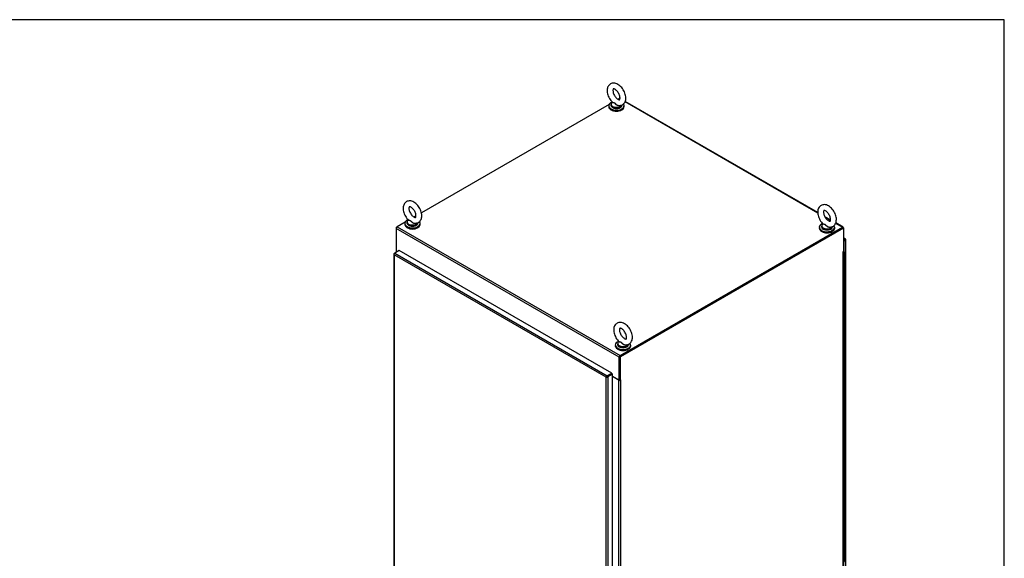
# Model space of a CAD drawing. Header units: inches. Extents: x 2 to 538, y -2 to 358.
# Tile 19 of 19: x 426 to 538, y 297 to 358. Entities that reach past the tile are written whole.
import ezdxf

# ---------------------------------------------------------------- set-up
doc = ezdxf.new("R2010")
doc.units = ezdxf.units.IN
doc.header["$MEASUREMENT"] = 0
for name, color, linetype in [('COM54746-78', 7, 'Continuous'), ('COM70449-6', 7, 'Continuous'), ('COM71197-5', 7, 'Continuous'), ('COM71199-6', 7, 'Continuous'), ('Default', 7, 'Continuous'), ('SCS86414', 7, 'Continuous'), ('WAF25377', 7, 'Continuous'), ('WAM254785', 7, 'Continuous')]:
    doc.layers.add(name, color=color, linetype=linetype)

# ---------------------------------------------------------------- blocks, each defined once
blk = doc.blocks.new('SE6')
at = {"layer": 'COM54746-78', "color": 7, "linetype": 'Continuous'}
for p, q in [((519.58, 331.64), (519.54, 331.66)), ((519.54, 331.61), (519.58, 331.64)), ((519.54, 331.6), (519.54, 331.6)), ((519.54, 331.54), (519.54, 331.54)), ((519.54, 331.52), (519.54, 331.54)), ((519.54, 331.52), (519.54, 331.52)), ((519.57, 331.51), (519.54, 331.51)), ((519.54, 331.47), (519.57, 331.47)), ((519.57, 330.66), (519.57, 331.47)), ((519.58, 331.61), (519.58, 331.64)), ((519.63, 331.59), (519.61, 331.6)), ((519.61, 331.54), (519.63, 331.55)), ((519.61, 331.54), (519.61, 331.52)), ((519.61, 331.52), (519.63, 331.53)), ((519.63, 331.53), (519.63, 331.55)), ((519.64, 331.55), (519.64, 331.57)), ((519.69, 330.72), (519.69, 331.54)), ((519.57, 329.84), (519.57, 330.66)), ((519.69, 329.91), (519.69, 330.72)), ((519.57, 329.02), (519.57, 329.84)), ((519.69, 329.09), (519.69, 329.91)), ((519.57, 328.21), (519.57, 329.02)), ((519.57, 327.39), (519.57, 328.21)), ((519.69, 328.27), (519.69, 329.09)), ((519.69, 327.46), (519.69, 328.27)), ((519.57, 326.57), (519.57, 327.39)), ((519.69, 326.64), (519.69, 327.46)), ((519.57, 325.76), (519.57, 326.57)), ((519.69, 325.82), (519.69, 326.64)), ((519.57, 324.94), (519.57, 325.76)), ((519.57, 324.12), (519.57, 324.94)), ((519.69, 325.01), (519.69, 325.82)), ((519.69, 324.19), (519.69, 325.01)), ((519.57, 323.31), (519.57, 324.12)), ((519.69, 323.38), (519.69, 324.19)), ((519.57, 322.49), (519.57, 323.31)), ((519.69, 322.56), (519.69, 323.38)), ((519.69, 321.74), (519.69, 322.56)), ((519.57, 321.67), (519.57, 322.49)), ((519.57, 320.86), (519.57, 321.67)), ((519.69, 320.93), (519.69, 321.74)), ((519.57, 320.04), (519.57, 320.86)), ((519.69, 320.11), (519.69, 320.93)), ((519.57, 319.23), (519.57, 320.04)), ((519.57, 318.41), (519.57, 319.23)), ((519.69, 319.29), (519.69, 320.11)), ((519.69, 318.48), (519.69, 319.29)), ((519.57, 317.59), (519.57, 318.41)), ((519.69, 317.66), (519.69, 318.48)), ((519.57, 316.78), (519.57, 317.59)), ((519.69, 316.84), (519.69, 317.66)), ((519.57, 315.96), (519.57, 316.78)), ((519.57, 315.14), (519.57, 315.96)), ((519.69, 316.03), (519.69, 316.84)), ((519.69, 315.21), (519.69, 316.03)), ((519.57, 314.33), (519.57, 315.14)), ((519.69, 314.39), (519.69, 315.21)), ((519.57, 313.51), (519.57, 314.33)), ((519.69, 313.58), (519.69, 314.39)), ((519.69, 312.76), (519.69, 313.58)), ((519.57, 312.69), (519.57, 313.51)), ((519.57, 311.88), (519.57, 312.69)), ((519.69, 311.94), (519.69, 312.76)), ((519.57, 311.06), (519.57, 311.88)), ((519.69, 311.13), (519.69, 311.94)), ((519.57, 310.24), (519.57, 311.06)), ((519.57, 309.43), (519.57, 310.24)), ((519.69, 310.31), (519.69, 311.13)), ((519.69, 309.49), (519.69, 310.31)), ((519.57, 308.61), (519.57, 309.43)), ((519.69, 308.68), (519.69, 309.49)), ((519.57, 307.79), (519.57, 308.61)), ((519.69, 307.86), (519.69, 308.68)), ((519.57, 306.98), (519.57, 307.79)), ((519.57, 306.16), (519.57, 306.98)), ((519.69, 307.05), (519.69, 307.86)), ((519.69, 306.23), (519.69, 307.05)), ((519.57, 305.34), (519.57, 306.16)), ((519.69, 305.41), (519.69, 306.23)), ((519.57, 304.53), (519.57, 305.34)), ((519.69, 304.6), (519.69, 305.41)), ((519.69, 303.78), (519.69, 304.6)), ((519.57, 303.71), (519.57, 304.53)), ((519.57, 302.9), (519.57, 303.71)), ((519.69, 302.96), (519.69, 303.78)), ((519.57, 302.08), (519.57, 302.9)), ((519.69, 302.15), (519.69, 302.96)), ((519.57, 301.26), (519.57, 302.08)), ((519.57, 300.45), (519.57, 301.26)), ((519.69, 301.33), (519.69, 302.15)), ((519.69, 300.51), (519.69, 301.33)), ((519.57, 299.63), (519.57, 300.45)), ((519.69, 299.7), (519.69, 300.51)), ((519.57, 298.81), (519.57, 299.63)), ((519.69, 298.88), (519.69, 299.7)), ((519.57, 298), (519.57, 298.81)), ((519.57, 297.18), (519.57, 298)), ((519.69, 298.06), (519.69, 298.88)), ((519.69, 297.25), (519.69, 298.06)), ((519.57, 296.36), (519.57, 297.18)), ((519.69, 296.43), (519.69, 297.25))]:
    blk.add_line(p, q, dxfattribs=at)
for centre, major_axis, start_param, end_param in [((519.58, 331.54), (-0.117, 0), 4.709461, 5.049747), ((519.58, 331.58), (0.05, 0), 0.785398, 2.356194), ((519.58, 331.56), (-0.05, 0), 0.785398, 2.356194), ((519.58, 331.54), (0.05, 0), 3.926991, 5.497787), ((519.58, 331.54), (-0.117, 0), 1.525279, 4.540683), ((519.58, 331.54), (-0.055, 0), 1.504402, 2.590278), ((519.59, 331.57), (-0.05, 0), 2.356194, 3.926991), ((519.59, 331.55), (-0.05, 0), 2.356194, 3.141593), ((519.58, 330.72), (-0.117, 0), 1.233438, 3.141593), ((519.58, 330.72), (-0.117, 0), 1.525279, 3.141593), ((519.58, 329.91), (-0.117, 0), 1.233438, 3.141593), ((519.58, 329.91), (-0.117, 0), 1.525279, 3.141593), ((519.58, 329.09), (-0.117, 0), 1.233438, 3.141593), ((519.58, 328.27), (-0.117, 0), 1.233438, 3.141593), ((519.58, 329.09), (-0.117, 0), 1.525279, 3.141593), ((519.58, 328.27), (-0.117, 0), 1.525279, 3.141593), ((519.58, 327.46), (-0.117, 0), 1.233438, 3.141593), ((519.58, 327.46), (-0.117, 0), 1.525279, 3.141593), ((519.58, 326.64), (-0.117, 0), 1.233438, 3.141593), ((519.58, 326.64), (-0.117, 0), 1.525279, 3.141593), ((519.58, 325.82), (-0.117, 0), 1.233438, 3.141593), ((519.58, 325.01), (-0.117, 0), 1.233438, 3.141593), ((519.58, 325.82), (-0.117, 0), 1.525279, 3.141593), ((519.58, 325.01), (-0.117, 0), 1.525279, 3.141593), ((519.58, 324.19), (-0.117, 0), 1.233438, 3.141593), ((519.58, 324.19), (-0.117, 0), 1.525279, 3.141593), ((519.58, 323.38), (-0.117, 0), 1.233438, 3.141593), ((519.58, 322.56), (-0.117, 0), 1.233438, 3.141593), ((519.58, 323.38), (-0.117, 0), 1.525279, 3.141593), ((519.58, 322.56), (-0.117, 0), 1.525279, 3.141593), ((519.58, 321.74), (-0.117, 0), 1.233438, 3.141593), ((519.58, 321.74), (-0.117, 0), 1.525279, 3.141593), ((519.58, 320.93), (-0.117, 0), 1.233438, 3.141593), ((519.58, 320.93), (-0.117, 0), 1.525279, 3.141593), ((519.58, 320.11), (-0.117, 0), 1.233438, 3.141593), ((519.58, 319.29), (-0.117, 0), 1.233438, 3.141593), ((519.58, 320.11), (-0.117, 0), 1.525279, 3.141593), ((519.58, 319.29), (-0.117, 0), 1.525279, 3.141593), ((519.58, 318.48), (-0.117, 0), 1.233438, 3.141593), ((519.58, 318.48), (-0.117, 0), 1.525279, 3.141593), ((519.58, 317.66), (-0.117, 0), 1.233438, 3.141593), ((519.58, 317.66), (-0.117, 0), 1.525279, 3.141593), ((519.58, 316.84), (-0.117, 0), 1.233438, 3.141593), ((519.58, 316.03), (-0.117, 0), 1.233438, 3.141593), ((519.58, 316.84), (-0.117, 0), 1.525279, 3.141593), ((519.58, 316.03), (-0.117, 0), 1.525279, 3.141593), ((519.58, 315.21), (-0.117, 0), 1.233438, 3.141593), ((519.58, 315.21), (-0.117, 0), 1.525279, 3.141593), ((519.58, 314.39), (-0.117, 0), 1.233438, 3.141593), ((519.58, 313.58), (-0.117, 0), 1.233438, 3.141593), ((519.58, 314.39), (-0.117, 0), 1.525279, 3.141593), ((519.58, 313.58), (-0.117, 0), 1.525279, 3.141593), ((519.58, 312.76), (-0.117, 0), 1.233438, 3.141593), ((519.58, 312.76), (-0.117, 0), 1.525279, 3.141593), ((519.58, 311.94), (-0.117, 0), 1.233438, 3.141593), ((519.58, 311.94), (-0.117, 0), 1.525279, 3.141593), ((519.58, 311.13), (-0.117, 0), 1.233438, 3.141593), ((519.58, 310.31), (-0.117, 0), 1.233438, 3.141593), ((519.58, 311.13), (-0.117, 0), 1.525279, 3.141593), ((519.58, 310.31), (-0.117, 0), 1.525279, 3.141593), ((519.58, 309.49), (-0.117, 0), 1.233438, 3.141593), ((519.58, 309.49), (-0.117, 0), 1.525279, 3.141593), ((519.58, 308.68), (-0.117, 0), 1.233438, 3.141593), ((519.58, 308.68), (-0.117, 0), 1.525279, 3.141593), ((519.58, 307.86), (-0.117, 0), 1.233438, 3.141593), ((519.58, 307.05), (-0.117, 0), 1.233438, 3.141593), ((519.58, 307.86), (-0.117, 0), 1.525279, 3.141593), ((519.58, 307.05), (-0.117, 0), 1.525279, 3.141593), ((519.58, 306.23), (-0.117, 0), 1.233438, 3.141593), ((519.58, 306.23), (-0.117, 0), 1.525279, 3.141593), ((519.58, 305.41), (-0.117, 0), 1.231949, 3.141593), ((519.58, 304.6), (-0.117, 0), 1.233438, 3.141593), ((519.58, 305.41), (-0.117, 0), 1.525279, 3.141593), ((519.58, 304.6), (-0.117, 0), 1.525279, 3.141593), ((519.58, 303.78), (-0.117, 0), 1.231949, 3.141593), ((519.58, 303.78), (-0.117, 0), 1.525279, 3.141593), ((519.58, 302.96), (-0.117, 0), 1.233438, 3.141593), ((519.58, 302.96), (-0.117, 0), 1.525279, 3.141593), ((519.58, 302.15), (-0.117, 0), 1.231949, 3.141593), ((519.58, 301.33), (-0.117, 0), 1.233438, 3.141593), ((519.58, 302.15), (-0.117, 0), 1.525279, 3.141593), ((519.58, 301.33), (-0.117, 0), 1.525279, 3.141593), ((519.58, 300.51), (-0.117, 0), 1.231949, 3.141593), ((519.58, 300.51), (-0.117, 0), 1.525279, 3.141593), ((519.58, 299.7), (-0.117, 0), 1.233438, 3.141593), ((519.58, 299.7), (-0.117, 0), 1.525279, 3.141593), ((519.58, 298.88), (-0.117, 0), 1.231949, 3.141593), ((519.58, 298.06), (-0.117, 0), 1.233438, 3.141593), ((519.58, 298.88), (-0.117, 0), 1.525279, 3.141593), ((519.58, 298.06), (-0.117, 0), 1.525279, 3.141593), ((519.58, 297.25), (-0.117, 0), 1.231949, 3.141593), ((519.58, 297.25), (-0.117, 0), 1.525279, 3.141593)]:
    blk.add_ellipse(centre, major_axis=major_axis, ratio=0.57735, start_param=start_param, end_param=end_param, dxfattribs=at)
at = {"layer": 'COM70449-6', "color": 7, "linetype": 'Continuous'}
for p, q in [((492.88, 348.43), (471.54, 336.11)), ((494.07, 349.11), (493.91, 349.02)), ((494.12, 349.08), (494.07, 349.11)), ((516.62, 336.09), (494.7, 348.74)), ((516.62, 336.14), (494.72, 348.78)), ((469.68, 335.03), (468.77, 334.51)), ((470.92, 335.75), (470.71, 335.63)), ((518.07, 335.3), (517.42, 335.67)), ((518.07, 335.25), (517.46, 335.6)), ((519.43, 334.47), (518.65, 334.91)), ((519.5, 334.47), (518.67, 334.96)), ((494.03, 319.69), (468.67, 334.33)), ((468.67, 334.33), (468.67, 331.72)), ((468.77, 334.51), (494.13, 319.86)), ((494.13, 319.86), (519.43, 334.47)), ((494.13, 319.78), (519.43, 334.39)), ((519.53, 334.41), (519.53, 334.37)), ((468.67, 331.72), (468.75, 331.67)), ((494.03, 317.07), (494.03, 319.69)), ((494.1, 317.11), (494.1, 319.73)), ((493.01, 317.68), (493.01, 317.68)), ((493.07, 317.72), (493.07, 317.72)), ((493.26, 317.52), (494.03, 317.07)), ((494.1, 317.11), (494.03, 317.07))]:
    blk.add_line(p, q, dxfattribs=at)
for centre, major_axis, start_param, end_param in [((494.07, 348.99), (-0.072, -0.124), 3.141593, 3.926991), ((468.77, 334.39), (0.071, 0.124), 0.785398, 2.356194), ((519.43, 334.35), (-0.072, -0.124), 2.356194, 3.926991), ((494.13, 319.75), (-0.071, -0.124), 3.926991, 5.497787)]:
    blk.add_ellipse(centre, major_axis=major_axis, ratio=0.57735, start_param=start_param, end_param=end_param, dxfattribs=at)
at = {"layer": 'COM71197-5', "color": 7, "linetype": 'Continuous'}
for p, q in [((468.67, 334.45), (468.77, 334.51)), ((468.7, 334.43), (468.67, 334.45)), ((468.67, 334.45), (468.67, 334.33)), ((519.46, 334.41), (494.1, 319.77)), ((519.53, 334.37), (494.17, 319.73)), ((519.46, 334.41), (519.53, 334.37)), ((519.53, 334.37), (519.53, 331.72)), ((468.66, 331.73), (468.66, 331.61)), ((468.7, 331.67), (468.7, 331.64)), ((468.73, 331.65), (468.7, 331.67)), ((519.49, 331.68), (519.5, 331.67)), ((519.5, 331.7), (519.53, 331.72)), ((519.5, 266.92), (519.5, 331.67)), ((519.54, 266.97), (519.54, 331.73)), ((494.1, 317.11), (494.1, 319.77)), ((494.1, 319.77), (494.17, 319.73)), ((494.17, 317.07), (494.17, 319.73)), ((494, 317.07), (493.26, 317.49)), ((494, 252.31), (494, 317.07)), ((494.17, 317.07), (494.1, 317.11)), ((494.2, 317.09), (494.17, 317.07)), ((494.18, 317.08), (494.2, 317.07)), ((494.2, 317.07), (494.2, 252.31))]:
    blk.add_line(p, q, dxfattribs=at)
for centre, major_axis, start_param, end_param in [((468.8, 331.73), (0.143, 0), 2.806736, 3.926991), ((519.5, 331.68), (0.0075, 0.013), 0.785398, 3.926991), ((519.4, 331.73), (-0.143, 0), 2.356194, 3.47645), ((494.1, 317.13), (-0.143, 0), 0.785398, 2.356194), ((494.1, 317.13), (-0.048, 0), 1.169795, 1.971798), ((494.2, 317.08), (-0.0075, -0.013), 0.785398, 3.926991)]:
    blk.add_ellipse(centre, major_axis=major_axis, ratio=0.57735, start_param=start_param, end_param=end_param, dxfattribs=at)
at = {"layer": 'COM71199-6', "color": 7, "linetype": 'Continuous'}
for p, q in [((519.77, 333.12), (519.53, 333.26)), ((519.69, 333.12), (519.53, 333.21)), ((519.53, 333.02), (519.69, 333.12)), ((519.53, 332.94), (519.69, 333.04)), ((519.69, 333.04), (519.53, 332.94)), ((519.76, 333), (519.53, 332.87)), ((519.69, 333.04), (519.76, 333.08)), ((519.74, 333.06), (519.69, 333.04)), ((519.69, 333.04), (519.74, 333.06)), ((519.69, 333.04), (519.69, 333.04)), ((519.69, 333.04), (519.69, 333.04)), ((519.69, 333.04), (519.69, 333.04)), ((519.69, 333.04), (519.69, 333.04)), ((519.69, 333.04), (519.69, 333.04)), ((519.69, 333.04), (519.69, 333.04)), ((519.74, 333.06), (519.77, 333.12)), ((519.76, 333.08), (519.74, 333.06)), ((519.74, 333.06), (519.8, 333.07)), ((519.75, 333.07), (519.76, 333.08)), ((519.76, 333.08), (519.76, 333.08)), ((519.76, 333.08), (519.76, 333.08)), ((519.76, 267.4), (519.76, 333)), ((519.8, 267.46), (519.8, 333.06)), ((468.44, 331.48), (468.5, 331.52)), ((469.02, 331.82), (468.5, 331.52)), ((468.5, 331.52), (492.68, 317.57)), ((493.19, 317.87), (469.02, 331.82)), ((468.39, 331.43), (468.39, 265.83)), ((468.42, 331.42), (468.4, 331.41)), ((468.44, 331.33), (468.44, 331.33)), ((468.44, 331.33), (468.44, 265.81)), ((468.44, 331.33), (468.44, 331.33)), ((492.54, 317.41), (468.44, 331.33)), ((468.44, 331.33), (468.44, 331.33)), ((468.44, 331.33), (468.44, 331.33)), ((468.44, 331.33), (468.44, 331.33)), ((492.63, 317.46), (492.54, 317.41)), ((492.56, 317.42), (492.54, 317.41)), ((492.54, 317.41), (492.56, 317.42)), ((492.54, 317.41), (492.54, 317.41)), ((492.54, 251.89), (492.54, 317.41)), ((492.54, 317.41), (492.54, 317.41)), ((492.54, 317.41), (492.54, 317.41)), ((492.54, 317.41), (492.54, 317.41)), ((492.59, 317.44), (492.63, 317.46)), ((492.63, 317.46), (492.6, 317.47)), ((492.63, 317.46), (492.62, 317.43)), ((492.68, 317.49), (492.63, 317.46)), ((492.63, 317.46), (492.68, 317.49)), ((493.19, 317.87), (492.68, 317.57)), ((493.19, 317.79), (492.68, 317.49)), ((493.19, 317.79), (492.68, 317.49)), ((492.68, 317.49), (492.68, 317.49)), ((492.68, 317.49), (492.68, 317.49)), ((492.68, 317.49), (492.68, 317.49)), ((492.68, 317.49), (492.68, 317.49)), ((493.26, 317.75), (492.74, 317.45)), ((492.74, 317.45), (492.74, 251.85)), ((493.19, 317.87), (493.19, 317.79)), ((493.26, 317.75), (493.19, 317.79)), ((493.26, 252.15), (493.26, 317.75))]:
    blk.add_line(p, q, dxfattribs=at)
for centre, radius, start, end in [((468.56, 331.44), 0.169, 188.668, 221.4311), ((468.68, 331.41), 0.26, 175.7057, 198.6064), ((492.77, 317.27), 0.268, 130.2492, 148.191), ((492.53, 317.68), 0.268, 271.809, 289.7508)]:
    blk.add_arc(centre, radius, start, end, dxfattribs=at)
for centre, major_axis, start_param, end_param in [((519.69, 333), (-0.071, -0.124), 3.010756, 3.926991), ((519.66, 333.06), (-0.143, 0), 2.356194, 3.27243), ((468.54, 331.43), (0.143, 0), 2.356194, 3.27243), ((468.5, 331.41), (0.071, 0.124), 0.785398, 1.701633), ((492.68, 317.45), (0.072, 0.124), 0.785398, 1.701633), ((492.64, 317.51), (0.143, 0), 4.581552, 5.497787)]:
    blk.add_ellipse(centre, major_axis=major_axis, ratio=0.57735, start_param=start_param, end_param=end_param, dxfattribs=at)
for points in [[(519.77, 333.12), (519.78, 333.11), (519.77, 333.11), (519.77, 333.1), (519.77, 333.09), (519.77, 333.09), (519.76, 333.08), (519.76, 333.08)], [(519.8, 333.07), (519.8, 333.07), (519.8, 333.07), (519.79, 333.07), (519.78, 333.08), (519.77, 333.08), (519.77, 333.08), (519.76, 333.08)]]:
    blk.add_open_spline(points, degree=3, knots=[0, 0, 0, 0, 0.5, 0.5, 0.75, 0.75, 1, 1, 1, 1], dxfattribs=at)
at = {"layer": 'SCS86414', "color": 7, "linetype": 'Continuous'}
for p, q in [((493.1, 348.44), (493.1, 348.34)), ((493.25, 348.7), (493.23, 348.68)), ((494.35, 348.34), (494.35, 348.39)), ((469.9, 335.04), (469.9, 334.95)), ((470.05, 335.3), (470.03, 335.28)), ((471.15, 334.95), (471.15, 334.99)), ((517.2, 334.87), (517.18, 334.85)), ((517.05, 334.61), (517.05, 334.52)), ((518.3, 334.52), (518.3, 334.56)), ((494, 321.48), (493.98, 321.46)), ((493.85, 321.22), (493.85, 321.12)), ((495.1, 321.12), (495.1, 321.16))]:
    blk.add_line(p, q, dxfattribs=at)
for centre, major_axis, start_param, end_param in [((493.72, 348.47), (0.611, 0), 2.514731, 3.244771), ((493.72, 348.44), (-0.625, 0), 0, 2.971827), ((493.72, 348.34), (-0.625, 0), 0, 3.141593), ((493.72, 348.47), (0.611, 0), 3.244771, 5.970393), ((470.52, 335.08), (0.611, 0), 2.514731, 3.244771), ((470.52, 335.04), (-0.625, 0), 0, 2.971827), ((470.52, 334.95), (-0.625, 0), 0, 3.141593), ((470.52, 335.08), (0.611, 0), 3.244771, 5.970393), ((517.67, 334.64), (0.611, 0), 2.514731, 3.244771), ((517.67, 334.61), (-0.625, 0), 0, 2.971827), ((517.67, 334.52), (-0.625, 0), 0, 3.141593), ((517.67, 334.64), (0.611, 0), 3.244771, 5.970393), ((494.47, 321.25), (0.611, 0), 2.514731, 3.244771), ((494.47, 321.22), (-0.625, 0), 0, 2.971827), ((494.47, 321.12), (-0.625, 0), 0, 3.141593), ((494.47, 321.25), (0.611, 0), 3.244771, 5.970393)]:
    blk.add_ellipse(centre, major_axis=major_axis, ratio=0.57735, start_param=start_param, end_param=end_param, dxfattribs=at)
for points, knots in [([(494.79, 349.17), (494.79, 349.22), (494.78, 349.35), (494.74, 349.59), (494.64, 349.86), (494.5, 350.12), (494.32, 350.36), (494.12, 350.57), (493.9, 350.73), (493.66, 350.84), (493.44, 350.88), (493.23, 350.86), (493.04, 350.79), (492.88, 350.66), (492.76, 350.49), (492.68, 350.29), (492.65, 350.05), (492.67, 349.8), (492.74, 349.53), (492.85, 349.25), (492.99, 349), (493.14, 348.8), (493.23, 348.72), (493.26, 348.7)], [0, 0, 0, 0, 0.029148, 0.081737, 0.134134, 0.186377, 0.238748, 0.291585, 0.345342, 0.400341, 0.447341, 0.491727, 0.534885, 0.58049, 0.624972, 0.670441, 0.718686, 0.769791, 0.822223, 0.874573, 0.926811, 0.979282, 1, 1, 1, 1]), ([(494.13, 349.17), (494.13, 349.14), (494.12, 349.08), (494.1, 349.01), (494.08, 348.98), (494.08, 348.98), (494.06, 348.97), (493.98, 348.99), (493.87, 349.04), (493.73, 349.14), (493.6, 349.29), (493.48, 349.47), (493.39, 349.66), (493.34, 349.85), (493.32, 350.02), (493.33, 350.14), (493.36, 350.2), (493.37, 350.2), (493.37, 350.21), (493.44, 350.21), (493.54, 350.17), (493.67, 350.08), (493.81, 349.95), (493.93, 349.78), (494.03, 349.59), (494.1, 349.39), (494.12, 349.25), (494.13, 349.19), (494.13, 349.17)], [0, 0, 0, 0, 0.020264, 0.058494, 0.097687, 0.141394, 0.180844, 0.217606, 0.25652, 0.295568, 0.335608, 0.376554, 0.417862, 0.458812, 0.498773, 0.537551, 0.576081, 0.616509, 0.666554, 0.703993, 0.743709, 0.782687, 0.822366, 0.863067, 0.904324, 0.945485, 0.985817, 1, 1, 1, 1]), ([(494.13, 348.33), (494.13, 348.32), (494.13, 348.32), (494.08, 348.29), (494.02, 348.28), (493.93, 348.29), (493.9, 348.3), (493.84, 348.32), (493.81, 348.33), (493.73, 348.38), (493.68, 348.42), (493.61, 348.49), (493.59, 348.52), (493.54, 348.56), (493.52, 348.58), (493.48, 348.61), (493.45, 348.62), (493.41, 348.63), (493.39, 348.63), (493.33, 348.64), (493.3, 348.64), (493.25, 348.65), (493.24, 348.66), (493.25, 348.68)], [0.5584302, 0.5584302, 0.5584302, 0.5584302, 0.5625, 0.5625, 0.625, 0.625, 0.65625, 0.65625, 0.6875, 0.6875, 0.75, 0.75, 0.78125, 0.78125, 0.8125, 0.8125, 0.84375, 0.84375, 0.875, 0.875, 0.9375, 0.9375, 1, 1, 1, 1]), ([(493.25, 348.71), (493.25, 348.7), (493.26, 348.69), (493.3, 348.67), (493.33, 348.67), (493.39, 348.66), (493.41, 348.65), (493.45, 348.64), (493.47, 348.63), (493.54, 348.59), (493.59, 348.55), (493.68, 348.46), (493.73, 348.42), (493.84, 348.35), (493.9, 348.33), (493.96, 348.32), (493.97, 348.32), (493.98, 348.32)], [0.0219633, 0.0219633, 0.0219633, 0.0219633, 0.0625, 0.0625, 0.125, 0.125, 0.15625, 0.15625, 0.1875, 0.1875, 0.25, 0.25, 0.3125, 0.3125, 0.375, 0.375, 0.3803833, 0.3803833, 0.3803833, 0.3803833]), ([(493.98, 348.32), (494, 348.32), (494.09, 348.31), (494.26, 348.33), (494.45, 348.42), (494.61, 348.56), (494.71, 348.74), (494.78, 348.95), (494.79, 349.09), (494.79, 349.17)], [0, 0, 0, 0, 0.055962, 0.208739, 0.37439, 0.531213, 0.685483, 0.845199, 1, 1, 1, 1]), ([(471.59, 335.77), (471.59, 335.83), (471.58, 335.95), (471.53, 336.19), (471.43, 336.47), (471.3, 336.73), (471.12, 336.97), (470.92, 337.17), (470.69, 337.34), (470.46, 337.44), (470.24, 337.48), (470.03, 337.46), (469.84, 337.39), (469.68, 337.26), (469.56, 337.09), (469.48, 336.89), (469.45, 336.66), (469.47, 336.4), (469.53, 336.13), (469.64, 335.86), (469.79, 335.6), (469.94, 335.41), (470.03, 335.33), (470.06, 335.3)], [0, 0, 0, 0, 0.029148, 0.081737, 0.134134, 0.186377, 0.238748, 0.291585, 0.345342, 0.400341, 0.447341, 0.491727, 0.534885, 0.58049, 0.624972, 0.670441, 0.718686, 0.769791, 0.822223, 0.874573, 0.926811, 0.979282, 1, 1, 1, 1]), ([(470.92, 335.77), (470.92, 335.75), (470.92, 335.69), (470.9, 335.61), (470.88, 335.58), (470.88, 335.59), (470.86, 335.58), (470.78, 335.59), (470.67, 335.64), (470.53, 335.75), (470.4, 335.89), (470.28, 336.07), (470.19, 336.27), (470.13, 336.46), (470.12, 336.62), (470.13, 336.74), (470.16, 336.8), (470.17, 336.81), (470.17, 336.81), (470.23, 336.81), (470.34, 336.77), (470.47, 336.68), (470.6, 336.55), (470.73, 336.38), (470.83, 336.19), (470.9, 336), (470.92, 335.85), (470.92, 335.79), (470.92, 335.77)], [0, 0, 0, 0, 0.020264, 0.058494, 0.097687, 0.141394, 0.180844, 0.217606, 0.25652, 0.295568, 0.335608, 0.376554, 0.417862, 0.458812, 0.498773, 0.537551, 0.576081, 0.616509, 0.666554, 0.703993, 0.743709, 0.782687, 0.822366, 0.863067, 0.904324, 0.945485, 0.985817, 1, 1, 1, 1]), ([(518.74, 335.34), (518.74, 335.39), (518.73, 335.52), (518.68, 335.76), (518.59, 336.03), (518.45, 336.3), (518.27, 336.54), (518.07, 336.74), (517.85, 336.9), (517.61, 337.01), (517.39, 337.05), (517.18, 337.03), (516.99, 336.96), (516.83, 336.83), (516.71, 336.66), (516.63, 336.46), (516.6, 336.23), (516.62, 335.97), (516.69, 335.7), (516.79, 335.43), (516.94, 335.17), (517.09, 334.98), (517.18, 334.9), (517.21, 334.87)], [0, 0, 0, 0, 0.029148, 0.081737, 0.134134, 0.186377, 0.238748, 0.291585, 0.345342, 0.400341, 0.447341, 0.491727, 0.534885, 0.58049, 0.624972, 0.670441, 0.718686, 0.769791, 0.822223, 0.874573, 0.926811, 0.979282, 1, 1, 1, 1]), ([(518.08, 335.34), (518.07, 335.32), (518.07, 335.25), (518.05, 335.18), (518.03, 335.15), (518.03, 335.15), (518.01, 335.15), (517.93, 335.16), (517.82, 335.21), (517.68, 335.32), (517.55, 335.46), (517.43, 335.64), (517.34, 335.83), (517.29, 336.02), (517.27, 336.19), (517.28, 336.31), (517.31, 336.37), (517.32, 336.37), (517.32, 336.38), (517.39, 336.38), (517.49, 336.34), (517.62, 336.25), (517.76, 336.12), (517.88, 335.95), (517.98, 335.76), (518.05, 335.57), (518.07, 335.42), (518.08, 335.36), (518.08, 335.34)], [0, 0, 0, 0, 0.020264, 0.058494, 0.097687, 0.141394, 0.180844, 0.217606, 0.25652, 0.295568, 0.335608, 0.376554, 0.417862, 0.458812, 0.498773, 0.537551, 0.576081, 0.616509, 0.666554, 0.703993, 0.743709, 0.782687, 0.822366, 0.863067, 0.904324, 0.945485, 0.985817, 1, 1, 1, 1]), ([(470.93, 334.93), (470.93, 334.93), (470.93, 334.93), (470.88, 334.89), (470.82, 334.88), (470.73, 334.89), (470.7, 334.9), (470.64, 334.92), (470.61, 334.94), (470.52, 334.99), (470.48, 335.03), (470.41, 335.1), (470.39, 335.12), (470.34, 335.16), (470.32, 335.18), (470.27, 335.21), (470.25, 335.22), (470.21, 335.23), (470.18, 335.24), (470.13, 335.24), (470.09, 335.24), (470.05, 335.26), (470.04, 335.27), (470.05, 335.29)], [0.5584302, 0.5584302, 0.5584302, 0.5584302, 0.5625, 0.5625, 0.625, 0.625, 0.65625, 0.65625, 0.6875, 0.6875, 0.75, 0.75, 0.78125, 0.78125, 0.8125, 0.8125, 0.84375, 0.84375, 0.875, 0.875, 0.9375, 0.9375, 1, 1, 1, 1]), ([(470.05, 335.3), (470.06, 335.29), (470.07, 335.29), (470.09, 335.28), (470.13, 335.27), (470.18, 335.26), (470.21, 335.26), (470.25, 335.24), (470.27, 335.23), (470.34, 335.19), (470.38, 335.15), (470.47, 335.07), (470.52, 335.02), (470.64, 334.96), (470.7, 334.93), (470.76, 334.92), (470.77, 334.92), (470.77, 334.92)], [0.0414034, 0.0414034, 0.0414034, 0.0414034, 0.0625, 0.0625, 0.125, 0.125, 0.15625, 0.15625, 0.1875, 0.1875, 0.25, 0.25, 0.3125, 0.3125, 0.375, 0.375, 0.3803833, 0.3803833, 0.3803833, 0.3803833]), ([(470.77, 334.93), (470.8, 334.92), (470.89, 334.91), (471.06, 334.94), (471.25, 335.02), (471.4, 335.17), (471.51, 335.35), (471.58, 335.55), (471.58, 335.69), (471.59, 335.77)], [0, 0, 0, 0, 0.055962, 0.208739, 0.37439, 0.531213, 0.685483, 0.845199, 1, 1, 1, 1]), ([(518.08, 334.5), (518.08, 334.5), (518.08, 334.49), (518.03, 334.46), (517.97, 334.45), (517.88, 334.46), (517.85, 334.47), (517.79, 334.49), (517.76, 334.51), (517.68, 334.56), (517.63, 334.6), (517.56, 334.66), (517.54, 334.69), (517.49, 334.73), (517.47, 334.75), (517.43, 334.78), (517.4, 334.79), (517.36, 334.8), (517.34, 334.8), (517.28, 334.81), (517.25, 334.81), (517.2, 334.82), (517.19, 334.84), (517.2, 334.85)], [0.5584302, 0.5584302, 0.5584302, 0.5584302, 0.5625, 0.5625, 0.625, 0.625, 0.65625, 0.65625, 0.6875, 0.6875, 0.75, 0.75, 0.78125, 0.78125, 0.8125, 0.8125, 0.84375, 0.84375, 0.875, 0.875, 0.9375, 0.9375, 1, 1, 1, 1]), ([(517.2, 334.88), (517.2, 334.87), (517.21, 334.86), (517.25, 334.84), (517.28, 334.84), (517.34, 334.83), (517.36, 334.83), (517.4, 334.81), (517.42, 334.8), (517.49, 334.76), (517.54, 334.72), (517.63, 334.63), (517.68, 334.59), (517.79, 334.53), (517.85, 334.5), (517.91, 334.49), (517.92, 334.49), (517.92, 334.49)], [0.019269, 0.019269, 0.019269, 0.019269, 0.0625, 0.0625, 0.125, 0.125, 0.15625, 0.15625, 0.1875, 0.1875, 0.25, 0.25, 0.3125, 0.3125, 0.375, 0.375, 0.3803833, 0.3803833, 0.3803833, 0.3803833]), ([(517.92, 334.5), (517.95, 334.49), (518.04, 334.48), (518.21, 334.51), (518.4, 334.59), (518.56, 334.74), (518.66, 334.92), (518.73, 335.12), (518.73, 335.26), (518.74, 335.34)], [0, 0, 0, 0, 0.055962, 0.208739, 0.37439, 0.531213, 0.685483, 0.845199, 1, 1, 1, 1]), ([(495.54, 321.95), (495.54, 322), (495.53, 322.13), (495.48, 322.37), (495.38, 322.64), (495.24, 322.9), (495.07, 323.14), (494.87, 323.35), (494.64, 323.51), (494.41, 323.61), (494.19, 323.65), (493.98, 323.64), (493.79, 323.56), (493.63, 323.44), (493.51, 323.27), (493.43, 323.06), (493.4, 322.83), (493.42, 322.57), (493.48, 322.3), (493.59, 322.03), (493.74, 321.78), (493.89, 321.58), (493.98, 321.5), (494.01, 321.47)], [0, 0, 0, 0, 0.029148, 0.081737, 0.134134, 0.186377, 0.238748, 0.291585, 0.345342, 0.400341, 0.447341, 0.491727, 0.534885, 0.58049, 0.624972, 0.670441, 0.718686, 0.769791, 0.822223, 0.874573, 0.926811, 0.979282, 1, 1, 1, 1]), ([(494.87, 321.95), (494.87, 321.92), (494.87, 321.86), (494.85, 321.78), (494.83, 321.76), (494.83, 321.76), (494.8, 321.75), (494.73, 321.76), (494.62, 321.82), (494.48, 321.92), (494.35, 322.07), (494.23, 322.24), (494.14, 322.44), (494.08, 322.63), (494.07, 322.79), (494.08, 322.91), (494.11, 322.97), (494.12, 322.98), (494.12, 322.98), (494.18, 322.98), (494.29, 322.94), (494.42, 322.86), (494.55, 322.72), (494.68, 322.55), (494.78, 322.36), (494.85, 322.17), (494.87, 322.03), (494.87, 321.96), (494.87, 321.95)], [0, 0, 0, 0, 0.020264, 0.058494, 0.097687, 0.141394, 0.180844, 0.217606, 0.25652, 0.295568, 0.335608, 0.376554, 0.417862, 0.458812, 0.498773, 0.537551, 0.576081, 0.616509, 0.666554, 0.703993, 0.743709, 0.782687, 0.822366, 0.863067, 0.904324, 0.945485, 0.985817, 1, 1, 1, 1]), ([(494.88, 321.1), (494.88, 321.1), (494.88, 321.1), (494.83, 321.07), (494.77, 321.06), (494.68, 321.07), (494.65, 321.07), (494.59, 321.1), (494.56, 321.11), (494.47, 321.16), (494.42, 321.2), (494.36, 321.27), (494.33, 321.29), (494.29, 321.34), (494.27, 321.36), (494.22, 321.39), (494.2, 321.4), (494.16, 321.41), (494.13, 321.41), (494.08, 321.41), (494.04, 321.41), (494, 321.43), (493.99, 321.44), (494, 321.46)], [0.5584302, 0.5584302, 0.5584302, 0.5584302, 0.5625, 0.5625, 0.625, 0.625, 0.65625, 0.65625, 0.6875, 0.6875, 0.75, 0.75, 0.78125, 0.78125, 0.8125, 0.8125, 0.84375, 0.84375, 0.875, 0.875, 0.9375, 0.9375, 1, 1, 1, 1]), ([(494, 321.47), (494.01, 321.46), (494.01, 321.46), (494.04, 321.45), (494.08, 321.44), (494.13, 321.43), (494.16, 321.43), (494.2, 321.42), (494.22, 321.41), (494.29, 321.37), (494.33, 321.32), (494.42, 321.24), (494.47, 321.2), (494.58, 321.13), (494.65, 321.11), (494.71, 321.1), (494.72, 321.1), (494.72, 321.1)], [0.0414034, 0.0414034, 0.0414034, 0.0414034, 0.0625, 0.0625, 0.125, 0.125, 0.15625, 0.15625, 0.1875, 0.1875, 0.25, 0.25, 0.3125, 0.3125, 0.375, 0.375, 0.3803833, 0.3803833, 0.3803833, 0.3803833]), ([(494.72, 321.1), (494.75, 321.1), (494.84, 321.08), (495.01, 321.11), (495.2, 321.2), (495.35, 321.34), (495.46, 321.52), (495.53, 321.73), (495.53, 321.87), (495.54, 321.95)], [0, 0, 0, 0, 0.055962, 0.208739, 0.37439, 0.531213, 0.685483, 0.845199, 1, 1, 1, 1])]:
    blk.add_open_spline(points, degree=3, knots=knots, dxfattribs=at)
at = {"layer": 'WAF25377', "color": 7, "linetype": 'Continuous'}
for p, q in [((492.85, 348.29), (492.85, 348.2)), ((494.6, 348.2), (494.6, 348.29)), ((469.65, 334.9), (469.65, 334.8)), ((471.4, 334.8), (471.4, 334.9)), ((516.8, 334.47), (516.8, 334.37)), ((518.55, 334.37), (518.55, 334.47)), ((493.6, 321.07), (493.6, 320.98)), ((495.35, 320.98), (495.35, 321.07))]:
    blk.add_line(p, q, dxfattribs=at)
for centre, start_param, end_param in [((493.72, 348.29), 5.314646, 6.283185), ((493.72, 348.29), 0, 3.5557), ((493.72, 348.2), 0, 3.141593), ((470.52, 334.9), 5.330143, 6.283185), ((470.52, 334.9), 0, 3.5608), ((517.67, 334.47), 5.310511, 6.283185), ((470.52, 334.8), 0, 3.141593), ((517.67, 334.47), 0, 3.5608), ((517.67, 334.37), 0, 3.141593), ((494.47, 321.07), 5.330143, 6.283185), ((494.47, 321.07), 0, 3.5608), ((494.47, 320.98), 0, 3.141593)]:
    blk.add_ellipse(centre, major_axis=(-0.875, 0), ratio=0.57735, start_param=start_param, end_param=end_param, dxfattribs=at)
at = {"layer": 'WAM254785', "color": 7, "linetype": 'Continuous'}
for centre, major_axis, start_param, end_param in [((493.72, 348.1), (0.75, 0), 3.846784, 5.577994), ((470.52, 334.7), (-0.75, 0), 0.705194, 2.436399), ((517.67, 334.27), (-0.75, 0), 0.705192, 2.452654), ((494.47, 320.88), (-0.75, 0), 0.705193, 2.4364)]:
    blk.add_ellipse(centre, major_axis=major_axis, ratio=0.57735, start_param=start_param, end_param=end_param, dxfattribs=at)
blk = doc.blocks.new('BORDER')
at = {"layer": 'Default', "color": 7, "linetype": 'Continuous'}
for p, q in [((0, 27.86), (-41.86, 27.86)), ((0, 0), (0, 27.86))]:
    blk.add_line(p, q, dxfattribs=at)

msp = doc.modelspace()

# ---------------------------------------------------------------- block references
at = {"layer": 'Default', "color": 7, "xscale": 12.8, "yscale": 12.8, "zscale": 12.8}
msp.add_blockref('BORDER', (537.834, 1.476), dxfattribs=at)
at = {"layer": 'Default'}
msp.add_blockref('SE6', (0, 0), dxfattribs=at)

doc.saveas('drawing.dxf')
